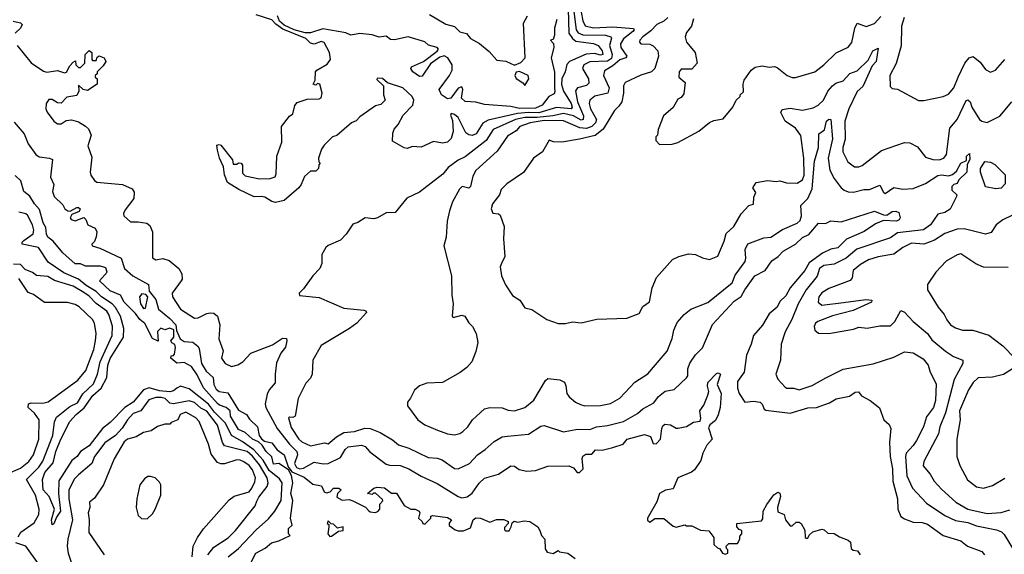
# Model space of a CAD drawing. Extents: x 2210602 to 2357277, y 510288 to 673808.
# Tile 66 of 256: x 2258540 to 2264143, y 572979 to 576022. Entities that reach past the tile are written whole.
import ezdxf

# ---------------------------------------------------------------- set-up
doc = ezdxf.new("R2010")
doc.units = 0

msp = doc.modelspace()

# ---------------------------------------------------------------- linework, layer by layer
at = {"layer": '0CON05XD'}
for points in [[(2261659.4, 576155), (2261664.8, 575945), (2261684.8, 575914.8), (2261705, 575900.3), (2261805, 575887.4), (2261831.1, 575875), (2261853.8, 575845), (2261857.5, 575825), (2261845, 575820.4), (2261810.9, 575829.1), (2261763.4, 575826.6), (2261668.6, 575785), (2261653.5, 575766.5), (2261643.8, 575725), (2261624.8, 575685.2), (2261623.1, 575653.1), (2261634.8, 575615), (2261678.4, 575545), (2261684, 575525), (2261677.8, 575515), (2261595, 575522), (2261495, 575491.4), (2261435, 575494.1), (2261371.8, 575488.2), (2261205, 575451.2), (2261175.7, 575434.3), (2261137.8, 575372.2), (2261115, 575362.5), (2261095, 575366.4), (2261078, 575378), (2261035.6, 575465), (2261015, 575482.5), (2260995, 575488), (2260992, 575478), (2261002, 575448), (2261007.5, 575385), (2260994.4, 575345.6), (2260975, 575326), (2260945, 575320), (2260895, 575328.1), (2260825, 575297.5), (2260775, 575300), (2260745, 575290), (2260727.5, 575292.5), (2260661.2, 575331.2), (2260663.9, 575376.1), (2260671.7, 575398.3), (2260693.3, 575425), (2260721.2, 575478.8), (2260776.7, 575535), (2260782.5, 575565), (2260773.3, 575585), (2260720, 575635), (2260633, 575663), (2260605, 575686.7), (2260575, 575690), (2260571.7, 575681.7), (2260610, 575645), (2260610, 575595), (2260620, 575565), (2260595, 575540), (2260565, 575532.5), (2260475, 575470), (2260455, 575446.7), (2260427.5, 575435), (2260345, 575362.5), (2260320, 575355), (2260272.3, 575307.7), (2260256.7, 575285), (2260240, 575235), (2260243, 575213), (2260250, 575205), (2260243, 575197), (2260240, 575175), (2260225, 575160), (2260195, 575160), (2260160.7, 575129.3), (2260142.5, 575085), (2260127.5, 575065), (2260045, 574993.3), (2259995, 574981.2), (2259975, 574986.7), (2259935, 575011.2), (2259915, 575016.2), (2259875, 575013.3), (2259787.5, 575055), (2259722.5, 575095), (2259705, 575140), (2259700, 575185), (2259676.7, 575235), (2259665, 575280), (2259661.2, 575308.8), (2259675, 575312.5), (2259685, 575307.5), (2259750, 575225), (2259755, 575200), (2259775, 575200), (2259785, 575207.5), (2259800, 575205), (2259807.5, 575195), (2259808.3, 575148.3), (2259823, 575133), (2259905, 575116.7), (2259965, 575117.5), (2259993, 575127), (2259998.8, 575145), (2260003.6, 575246.4), (2260032.5, 575325), (2260030, 575415), (2260075, 575472.5), (2260093.6, 575486.4), (2260106.1, 575533.9), (2260119.3, 575550.7), (2260175, 575570), (2260245, 575571.2), (2260255, 575576.7), (2260262, 575605), (2260247.5, 575655), (2260235, 575660), (2260225, 575650), (2260210, 575655), (2260221.7, 575678.3), (2260222.5, 575725), (2260230, 575735), (2260290.3, 575769.7), (2260309.2, 575795), (2260302, 575835), (2260272.3, 575892.3), (2260255, 575898.8), (2260215, 575884), (2260195, 575888), (2260168.6, 575915), (2260038.2, 575968.2), (2259996.9, 575996.9), (2259975, 576022.2), (2259885, 576050.8)], [(2261726, 576115), (2261745.2, 576015.2), (2261757.5, 575987.5), (2261805, 575975.7), (2261915, 575981.9), (2262031.9, 575971.9), (2262035.7, 575965), (2262028.2, 575955), (2261976, 575914), (2261958.2, 575885), (2261961.5, 575865), (2261994.5, 575815), (2261989.2, 575805), (2261955, 575794.6), (2261915, 575759.7), (2261868.5, 575731.5), (2261862.2, 575705), (2261893.8, 575635), (2261886.7, 575605), (2261813.2, 575586.8), (2261784.4, 575565), (2261780.5, 575545), (2261787.5, 575515), (2261821.5, 575455), (2261817.3, 575435), (2261795.5, 575415), (2261765, 575403.4), (2261727.5, 575407.5), (2261635, 575446.3), (2261525, 575447.8), (2261445.2, 575435.2), (2261385.7, 575415), (2261365, 575390), (2261315, 575358.9), (2261256.2, 575273.8), (2261135, 575164.2), (2261117.6, 575132.4), (2261105, 575073.3), (2261095, 575064.2), (2261058, 575072), (2261042.1, 575057.9), (2261002.9, 574985), (2260985.7, 574934.3), (2260972, 574875), (2260966.7, 574785), (2260953.3, 574735), (2260996.7, 574565), (2260998.8, 574455), (2261006.2, 574405), (2261000, 574335), (2261007, 574327), (2261055, 574340), (2261072.5, 574335), (2261095, 574297.5), (2261116.7, 574275), (2261137.5, 574235), (2261147.5, 574185), (2261136.4, 574133.6), (2261112.5, 574075), (2261085, 574042.5), (2261046.1, 574013.9), (2260945, 573957.5), (2260857, 573953), (2260815, 573937.5), (2260787, 573913), (2260763, 573867), (2260747.5, 573845), (2260747.5, 573825), (2260805, 573743.8), (2260845, 573716.2), (2260917.5, 573685), (2260974.3, 573664.3), (2261015, 573658.8), (2261043.9, 573666.1), (2261061.7, 573678.3), (2261090, 573705), (2261116.1, 573743.9), (2261185, 573806.7), (2261216.1, 573813.9), (2261285, 573812.5), (2261319.7, 573799.7), (2261355, 573795.7), (2261415, 573814.3), (2261465, 573856), (2261531.2, 573968.8), (2261545, 573980), (2261613, 573973), (2261639.3, 573959.3), (2261648.3, 573938.3), (2261653.8, 573895), (2261665.9, 573875.9), (2261703.3, 573845), (2261731.2, 573831.2), (2261755, 573824.2), (2261844.2, 573825.8), (2261901.7, 573838.3), (2261955, 573868), (2262040.7, 573959.3), (2262115, 574006), (2262201.3, 574108.7), (2262225, 574136.2), (2262253.2, 574206.8), (2262261.9, 574255), (2262282.1, 574297.9), (2262321.2, 574345), (2262360, 574375), (2262455, 574412.5), (2262594.4, 574525), (2262611.9, 574568.1), (2262668.5, 574645), (2262672.7, 574665), (2262669.1, 574715), (2262683.9, 574746.1), (2262775, 574780.5), (2262815, 574783.8), (2262881.1, 574828.9), (2262965, 574864.2), (2262980.8, 574879.2), (2262989.3, 574905), (2262985.6, 574964.4), (2263025, 575004.2), (2263049.6, 575060.4), (2263063.7, 575216.3), (2263085.4, 575295), (2263087.5, 575372.5), (2263120, 575395), (2263131.2, 575445), (2263145, 575456), (2263156, 575455), (2263165.6, 575345), (2263141.1, 575235), (2263150, 575165), (2263175, 575117.5), (2263215, 575066), (2263231.3, 575051.3), (2263255, 575042), (2263285, 575040), (2263344.2, 575055.8), (2263375, 575056.2), (2263435, 575080), (2263455, 575040), (2263465, 575033.3), (2263515, 575066.2), (2263565, 575058), (2263625, 575060.9), (2263695, 575090), (2263765.3, 575134.7), (2263785, 575139.6), (2263825.8, 575134.2), (2263848.3, 575141.7), (2263870.5, 575159.5), (2263895, 575206), (2263928.3, 575221.7), (2263927.5, 575245), (2263945, 575260), (2263947, 575227), (2263932.5, 575197.5), (2263930, 575155), (2263885, 575110), (2263875, 575090), (2263855, 575083.3), (2263845, 575072.5), (2263845, 575051.2), (2263873.3, 575025), (2263871.2, 575015), (2263835.4, 574944.6), (2263804.6, 574925.4), (2263765, 574915.8), (2263723.5, 574855), (2263683.1, 574826.9), (2263535, 574808.7), (2263495, 574780.6), (2263303.6, 574716.3), (2263242.5, 574665), (2263175, 574630.9), (2263115, 574623.8), (2263090.4, 574605), (2263077.3, 574562.7), (2263014.7, 574485.3), (2262970, 574405), (2262934.2, 574315), (2262895.8, 574245), (2262874, 574175), (2262870, 574085), (2262842.5, 574005), (2262853.3, 573975), (2262895, 573930), (2262905, 573924), (2262945, 573924), (2262975, 573915.8), (2263049.4, 573940.6), (2263127.1, 573982.9), (2263226.8, 574033.2), (2263397, 574063), (2263515, 574101.1), (2263575, 574130.6), (2263625, 574125.5), (2263682.1, 574092.1), (2263710, 574055), (2263721.9, 574015), (2263755, 573950), (2263751.2, 573855), (2263739.5, 573815), (2263699.4, 573760.6), (2263682.2, 573705), (2263642.6, 573627.4), (2263625, 573597.5), (2263584.6, 573555), (2263581.1, 573535), (2263588.2, 573425), (2263620.6, 573355), (2263700.2, 573270.2), (2263805, 573200), (2263865, 573170.4), (2263935, 573159.6), (2263985, 573141.5), (2264098.6, 573118.6), (2264126.4, 573106.4), (2264141.7, 573091.7), (2264200, 572995)], [(2261689.3, 576099.3), (2261705.8, 575965), (2261717.5, 575947.5), (2261745, 575937), (2261873.6, 575933.6), (2261904, 575925), (2261907.8, 575917.8), (2261896.9, 575875), (2261910.6, 575825), (2261908, 575802), (2261885, 575785.5), (2261785, 575783.2), (2261750.9, 575765), (2261742.5, 575745), (2261776.2, 575685), (2261779.4, 575660.6), (2261765, 575647.5), (2261714.6, 575635.4), (2261702.8, 575617.2), (2261714, 575555), (2261747.7, 575475), (2261746.6, 575453.4), (2261735, 575450.6), (2261691.1, 575475), (2261635, 575488.4), (2261574.5, 575475.5), (2261484.9, 575465.1), (2261415, 575466.1), (2261361.8, 575455), (2261235, 575398.2), (2261194.4, 575335), (2261075, 575242.5), (2261035, 575222.9), (2260978.9, 575181.1), (2260946.9, 575143.1), (2260815, 575041.4), (2260742.7, 575007.3), (2260675.8, 574924.2), (2260625, 574922), (2260575.9, 574894.1), (2260555, 574888.8), (2260505, 574893.8), (2260465, 574868), (2260435, 574857.5), (2260398.3, 574801.7), (2260365, 574767.5), (2260295, 574737.5), (2260282.5, 574725), (2260260, 574685), (2260260, 574635), (2260247.5, 574605), (2260207.5, 574565), (2260155, 574490), (2260130, 574465), (2260131.7, 574451.7), (2260245, 574440), (2260385, 574380), (2260498.3, 574368.3), (2260510, 574365), (2260512.5, 574355), (2260457.5, 574295), (2260416.7, 574265), (2260255, 574166.7), (2260208.8, 574085), (2260203.8, 574005), (2260195, 573982.5), (2260167.7, 573952.3), (2260124.2, 573865), (2260107.5, 573765), (2260095, 573757.5), (2260075, 573760), (2260070, 573755), (2260085, 573701.2), (2260128.6, 573635), (2260145, 573619.2), (2260195, 573597.1), (2260275, 573612.5), (2260295, 573607.5), (2260342.5, 573647.5), (2260385, 573672.2), (2260445, 573678.6), (2260503.7, 573696.3), (2260535, 573695.6), (2260592.1, 573672.1), (2260660.5, 573630.5), (2260695, 573602), (2260755, 573584), (2260865, 573530), (2260915, 573526.2), (2260943.3, 573516.7), (2261015, 573468), (2261035, 573465.8), (2261098.8, 573495), (2261144.5, 573545.5), (2261188.8, 573575), (2261239.3, 573620.7), (2261285, 573648), (2261315, 573652.2), (2261435, 573662.5), (2261505, 573707.5), (2261525, 573712.5), (2261635, 573675.7), (2261715, 573690.5), (2261785, 573690), (2261822.5, 573705), (2261885, 573711.4), (2261975, 573734.6), (2262055, 573780.6), (2262085, 573806.9), (2262149.2, 573840.8), (2262175, 573877.5), (2262212.9, 573907.1), (2262265, 573918), (2262335, 573983.8), (2262342, 573995), (2262342.5, 574035), (2262353.2, 574066.8), (2262385.7, 574114.3), (2262425.8, 574155), (2262482.7, 574287.3), (2262605, 574420.8), (2262645, 574447.1), (2262666.2, 574483.8), (2262724, 574565), (2262781.2, 574595), (2262820.2, 574649.8), (2262855.4, 574674.6), (2262884, 574705), (2262955, 574744.2), (2262995, 574781.9), (2263030.5, 574799.5), (2263085, 574863.8), (2263125, 574861.2), (2263155, 574877.5), (2263215, 574871.4), (2263405, 574933.1), (2263455, 574911.2), (2263475, 574908.8), (2263505, 574930), (2263525, 574933.3), (2263542.5, 574925), (2263550, 574895), (2263545, 574883.3), (2263530, 574875), (2263455, 574878.8), (2263410.5, 574859.5), (2263345, 574816.9), (2263245, 574773.5), (2263195, 574724.4), (2263155, 574715.6), (2263107.7, 574692.3), (2263032.3, 574637.7), (2263007.2, 574595)], [(2260872.5, 576052.5), (2260965, 575997.1), (2261015, 575983.2), (2261045, 575953.4), (2261083.2, 575943.2), (2261105.9, 575915), (2261157.2, 575887.2), (2261212, 575842), (2261255, 575792.4), (2261306.9, 575786.9), (2261356, 575764), (2261390.9, 575779.1), (2261415.6, 575805), (2261406.5, 576003.5), (2261428.9, 576045)], [(2258503.3, 576015), (2258544, 576004), (2258553.3, 575995), (2258544, 575975), (2258514, 575945)], [(2261595.8, 576024.2), (2261583.3, 575975), (2261582.5, 575935), (2261575, 575910), (2261560, 575905), (2261577, 575887), (2261580, 575865), (2261563.8, 575805), (2261582.9, 575722.9), (2261583.6, 575635), (2261586, 575614), (2261580.5, 575599.5), (2261551.1, 575585), (2261512.7, 575535), (2261475, 575518.1), (2261385, 575517.5), (2261335, 575528.6), (2261185, 575538.8), (2261135, 575552.5), (2261075, 575556.2), (2261053.3, 575575), (2261062.5, 575625), (2261055, 575640), (2261035, 575632.5), (2260993.3, 575575), (2260975, 575571.4), (2260940.8, 575595), (2260926.2, 575625), (2260985.8, 575704.2), (2261001.2, 575735), (2261001.2, 575765), (2260975.7, 575805.7), (2260955, 575816.2), (2260930.8, 575809.2), (2260878, 575772), (2260829.3, 575700.7), (2260815, 575698.8), (2260777.5, 575725), (2260766.2, 575745), (2260770, 575755), (2260837.5, 575785), (2260915, 575842.5), (2260923.8, 575855), (2260916.2, 575865), (2260866.7, 575876.7), (2260845, 575896.7), (2260750, 575925), (2260672.4, 575907.6), (2260649.5, 575909.5), (2260625, 575928.4), (2260585, 575922.5), (2260545, 575936.2), (2260475, 575943.2), (2260425, 575933.8), (2260395, 575947.9), (2260265, 575970.4), (2260195, 575948), (2260165, 575947.9), (2260101.1, 575965), (2260045, 575991.4), (2260019.1, 576015), (2260007.8, 576045)], [(2262228.1, 576035), (2262205.8, 576015), (2262165.7, 575995), (2262130.9, 575959.1), (2262086, 575925), (2262068.8, 575905), (2262066.7, 575895), (2262074.2, 575884.2), (2262125, 575883.8), (2262145, 575873.8), (2262170.8, 575845), (2262174.3, 575815), (2262154.5, 575745), (2262136, 575725), (2262073.7, 575706.3), (2261985, 575664), (2261975.6, 575645), (2261976.6, 575603.4), (2261966.2, 575555), (2261950.3, 575529.7), (2261923.8, 575505), (2261860.8, 575399.2), (2261815, 575363.1), (2261725, 575341.8), (2261625.6, 575325.6), (2261577, 575327), (2261553, 575337), (2261515, 575270), (2261463.3, 575235), (2261407.7, 575152.3), (2261311.2, 575088.8), (2261280, 575055), (2261270, 575025), (2261230, 574975), (2261223.3, 574945), (2261231.7, 574921.7), (2261265, 574917.5), (2261275, 574910), (2261296.2, 574845), (2261293.3, 574775), (2261300.8, 574675), (2261282, 574635), (2261274, 574615), (2261281.2, 574565), (2261305, 574512.5), (2261345, 574452.5), (2261386.4, 574426.4), (2261415, 574382.5), (2261455, 574372.5), (2261540, 574315), (2261605, 574293.3), (2261645, 574293.3), (2261685, 574302.5), (2261735, 574297.5), (2261825, 574317.5), (2261995, 574322.5), (2262065, 574350), (2262085, 574390), (2262123, 574417), (2262138.8, 574495), (2262163.3, 574555), (2262255, 574657.5), (2262290, 574675), (2262345, 574690), (2262386.4, 574686.4), (2262425, 574667.5), (2262465, 574657.5), (2262513.3, 574676.7), (2262548.8, 574761.2), (2262560, 574805), (2262603.8, 574845), (2262645, 574917.5), (2262690, 574965), (2262715, 574972.5), (2262718.5, 575011.5), (2262728.8, 575038.8), (2262712.5, 575065), (2262730, 575095), (2262795, 575106.7), (2262845, 575101.2), (2262865, 575105.6), (2262903.6, 575093.6), (2262965, 575092), (2262995, 575111.2), (2263003.1, 575136.9), (2263001.5, 575235), (2262985, 575363.8), (2262955, 575405.6), (2262896, 575445), (2262871.4, 575495), (2262879.4, 575510.6), (2262925, 575518.6), (2262995, 575506.7), (2263055, 575521.4), (2263083.8, 575535), (2263114.2, 575565), (2263138, 575615), (2263164.6, 575645.4), (2263185, 575661.4), (2263226, 575675), (2263263.5, 575716.5), (2263305, 575732.2), (2263367.3, 575792.7), (2263394.4, 575845.6), (2263425, 575860), (2263413.5, 575785), (2263390.1, 575759.9), (2263337, 575643), (2263305, 575614.4), (2263257.9, 575515), (2263234.6, 575445), (2263237.1, 575342.9)], [(2262375, 576026.7), (2262362, 575985), (2262335, 575950), (2262326, 575925), (2262334.3, 575894.3), (2262384, 575835), (2262395.8, 575775), (2262365, 575741.2), (2262305, 575740), (2262293.3, 575725), (2262291.2, 575695), (2262327.5, 575665), (2262319.3, 575600.7), (2262305, 575580), (2262285, 575570), (2262257.7, 575522.3), (2262203.3, 575475), (2262173, 575397), (2262170, 575365), (2262160, 575355), (2262160, 575335), (2262181.7, 575311.7), (2262253, 575313), (2262285, 575322.5), (2262405, 575387.5), (2262465, 575437.5), (2262490.7, 575449.3), (2262542.5, 575457.5), (2262597.5, 575525), (2262617.5, 575565), (2262640, 575585), (2262640, 575595), (2262658.3, 575611.7), (2262656.7, 575655), (2262662.3, 575677.7), (2262702, 575735), (2262725, 575752.5), (2262765, 575760), (2262805, 575752.5), (2262835, 575756.7), (2262850.7, 575750.7), (2262907.5, 575705), (2262935, 575693.8), (2262955, 575693.3), (2263065, 575726.2), (2263115.4, 575764.6), (2263187, 575833), (2263255, 575866.2), (2263275, 575892.5), (2263291.4, 575975), (2263305, 576003.3), (2263356.1, 575983.9), (2263405, 576000), (2263439.5, 576040.5)], [(2263573.6, 576035), (2263557.5, 575985), (2263555.8, 575874.2), (2263527.3, 575772.7), (2263491.2, 575705), (2263493, 575643), (2263505, 575630), (2263535, 575627.5), (2263655, 575563.3), (2263685, 575563.3), (2263795, 575586), (2263825, 575598.6), (2263855, 575633.8), (2263880, 575695), (2263918, 575775), (2263943.3, 575805), (2263965, 575813.3), (2264005, 575781.2), (2264035, 575738.8), (2264065, 575723.8), (2264092.5, 575735), (2264145, 575796.2)], [(2258525.6, 575875.6), (2258605, 575776), (2258675, 575728.6), (2258695, 575724.2), (2258755, 575733.6), (2258795, 575720), (2258806.7, 575723.3), (2258825, 575760), (2258845, 575780), (2258858.3, 575788.3), (2258860, 575765), (2258875, 575750), (2258885, 575750), (2258910, 575775), (2258912.5, 575825), (2258935, 575847.5), (2258950, 575835), (2258950, 575795), (2258955, 575790), (2258975, 575790), (2258981.7, 575808.3), (2258992.5, 575817.5), (2259020, 575805), (2259030, 575785), (2259015, 575760), (2258980, 575725), (2258980, 575715), (2258970, 575705), (2258970, 575695), (2258980, 575685), (2258980, 575655), (2258925, 575620), (2258901.2, 575625), (2258875, 575650), (2258875.9, 575615.9), (2258865, 575590), (2258808.3, 575581.7), (2258775, 575547.5), (2258755, 575548.8), (2258725, 575567.5), (2258705, 575568.8), (2258690.8, 575545), (2258689.2, 575515), (2258695.7, 575495.7), (2258733.8, 575445), (2258755, 575428.8), (2258775, 575430), (2258805, 575448.8), (2258835, 575452), (2258875, 575440), (2258915, 575417.1), (2258931.1, 575401.1), (2258947.1, 575365), (2258927.1, 575305), (2258949.5, 575239.5), (2258940, 575155), (2258945, 575137.5), (2258965, 575107.5), (2258978.3, 575098.3), (2259125, 575084), (2259179.5, 575059.5), (2259190.9, 575040.9), (2259190, 575005), (2259139.3, 574940.7), (2259130.7, 574919.3), (2259132.5, 574905), (2259170.7, 574870.7), (2259215, 574872.5), (2259264.2, 574864.2)], [(2261415, 575647.5), (2261437.5, 575685), (2261432.5, 575705), (2261385, 575727.5), (2261365, 575723.3), (2261357.1, 575705), (2261365, 575687.5), (2261403, 575663), (2261415, 575647.5)], [(2263237.1, 575342.9), (2263223.5, 575295), (2263225, 575270), (2263252.7, 575212.7), (2263290, 575185), (2263315, 575184.3), (2263335, 575191.4), (2263445, 575278.6), (2263575, 575323.3), (2263605, 575321.2), (2263648.3, 575298.3), (2263695, 575240), (2263735.7, 575225.7), (2263772.5, 575225), (2263798, 575235), (2263814.3, 575255), (2263833.8, 575405), (2263875, 575454), (2263925, 575562), (2263935, 575566), (2263949.2, 575555), (2263958.6, 575525), (2264001.2, 575455), (2264015, 575444.2), (2264045, 575438), (2264117, 575473), (2264185.5, 575554.5)], [(2258509.1, 575439.1), (2258565, 575373.3), (2258587.5, 575315), (2258631.2, 575255), (2258651.2, 575241.2), (2258710, 575235), (2258726.4, 575226.4), (2258715.8, 575125.8), (2258734, 575085), (2258726, 575045), (2258736, 575015), (2258785, 574968.8), (2258796.7, 574945), (2258813.8, 574933.8), (2258827, 574933), (2258865, 574953.3), (2258875, 574953.3), (2258883.3, 574945), (2258878.8, 574931.2), (2258837, 574913), (2258827.5, 574895), (2258832.5, 574885), (2258855, 574876.7), (2258905, 574896.7), (2258916.7, 574885), (2258927.5, 574855), (2258968.8, 574835), (2258978.6, 574815), (2258975.8, 574785.8), (2258965, 574760), (2258950, 574745), (2258952.5, 574735), (2258995, 574722), (2259116.7, 574665), (2259136.5, 574606.5), (2259183.4, 574563.4), (2259273.3, 574515), (2259277, 574477), (2259315, 574428.8), (2259329.2, 574375), (2259395, 574321.4), (2259427.5, 574285), (2259433, 574253), (2259452.5, 574205), (2259475, 574190), (2259525.8, 574185.8), (2259553.9, 574163.9), (2259561.2, 574151.2), (2259574, 574065), (2259601.2, 574021.2), (2259640, 573985), (2259644, 573945), (2259658.3, 573918.3), (2259675, 573906), (2259725, 573897.5), (2259785, 573798.8), (2259830, 573775), (2259848, 573748), (2259893.3, 573705), (2259902, 573655), (2259915.8, 573635.8), (2259932.7, 573622.7), (2259975, 573613.8), (2260005, 573573.8), (2260045.8, 573545), (2260067, 573477), (2260088.3, 573448.3), (2260158.6, 573418.6), (2260208.3, 573378.3), (2260258.3, 573368.3), (2260273.3, 573335), (2260285, 573328.8), (2260306, 573334), (2260325, 573356.2), (2260355.9, 573355.9), (2260370, 573345), (2260347.5, 573325), (2260345, 573303.3), (2260375, 573287.5), (2260415, 573290), (2260435, 573282.5), (2260507, 573247), (2260526.4, 573226.4), (2260535, 573220), (2260563, 573217), (2260578.3, 573221.7), (2260590, 573235), (2260590, 573265), (2260607, 573283), (2260605, 573290), (2260565, 573326.7), (2260553, 573327), (2260545, 573320), (2260520, 573325), (2260555, 573355.8), (2260575, 573361.2), (2260615, 573357.5), (2260655, 573327.5), (2260685, 573326), (2260727, 573257), (2260765, 573236.7), (2260790, 573235), (2260813.3, 573225), (2260817.5, 573215), (2260810, 573185), (2260830, 573165), (2260833.6, 573153.6), (2260845, 573150), (2260880, 573185), (2260880, 573195), (2260890.7, 573199.3), (2260975, 573188.8), (2260997.5, 573175), (2260983, 573157), (2260983.6, 573143.6), (2261018.3, 573118.3), (2261035, 573112.5), (2261065, 573113.3), (2261105, 573130), (2261120, 573175), (2261135, 573185.8), (2261162.5, 573185), (2261215, 573162.5), (2261253.9, 573176.1), (2261295, 573176.2), (2261320, 573165), (2261320, 573155), (2261298.3, 573131.7), (2261298.3, 573118.3), (2261305, 573112.5), (2261325, 573112.5), (2261337.5, 573135), (2261341.7, 573158.3), (2261353, 573167), (2261375, 573162.5), (2261410.8, 573169.2), (2261442.5, 573165), (2261487.5, 573135), (2261500, 573115), (2261510, 573085), (2261527.5, 573065), (2261530.7, 573010.7), (2261540.7, 572990.7), (2261575, 572982.5), (2261605, 573000), (2261612.5, 572992.5), (2261660, 572985), (2261700, 572955)], [(2264095, 575060), (2264035, 575070), (2264007.5, 575155), (2264007.5, 575175), (2264032.5, 575215), (2264065, 575211.2), (2264088.3, 575198.3), (2264148.3, 575138.3), (2264147.7, 575087.7), (2264125, 575063.8), (2264095, 575060)], [(2259857.5, 572935), (2259883.8, 572985), (2259936.1, 573013.9), (2259972.5, 573045), (2260013.9, 573056.1), (2260080, 573085), (2260070, 573095), (2260070, 573125), (2260090, 573145), (2260081.2, 573185), (2260093.8, 573285), (2260082, 573325), (2260093.8, 573385), (2260087.5, 573427.5), (2260069.5, 573459.5), (2260015, 573496.2), (2259985, 573492.5), (2259974, 573534), (2259942.5, 573565), (2259919.8, 573599.8), (2259898.5, 573618.5), (2259865, 573634.4), (2259823.2, 573673.2), (2259785, 573690), (2259738.8, 573765), (2259736.7, 573795), (2259715, 573813.8), (2259677.3, 573827.3), (2259665, 573838), (2259585, 573926.2), (2259550, 574000), (2259517.8, 574047.8), (2259475, 574071.2), (2259435, 574067.5), (2259400, 574095), (2259401.7, 574108.3), (2259415, 574110), (2259421.7, 574118.3), (2259426.4, 574156.4), (2259423, 574173), (2259405, 574182.5), (2259400, 574195), (2259417.5, 574215), (2259416.7, 574256.7), (2259395, 574266.7), (2259365, 574257.5), (2259343, 574267), (2259323.6, 574246.4), (2259328.3, 574191.7), (2259295, 574207.5), (2259252, 574292), (2259224, 574315), (2259199.1, 574349.1), (2259134.3, 574415), (2259114.2, 574454.2), (2259055, 574479.2), (2258993.8, 574535), (2259037.5, 574585), (2259030, 574610), (2258999.5, 574619.5), (2258915, 574618.8), (2258885, 574632.5), (2258855, 574632), (2258785, 574696), (2258730.9, 574760.9), (2258700, 574785), (2258692.2, 574802.2), (2258688.9, 574838.9), (2258673.3, 574865), (2258651.8, 574941.8), (2258623.3, 574975), (2258598.5, 575018.5), (2258564, 575045), (2258546.2, 575105), (2258513.3, 575135)], [(2259725.7, 572965), (2259785, 573011.1), (2259885, 573118.6), (2259955, 573180), (2259992.1, 573225), (2260027.1, 573285), (2260033.6, 573385), (2260018.1, 573408.1), (2259960.3, 573455), (2259925.5, 573515.5), (2259872.9, 573572.9), (2259805, 573621.9), (2259744.6, 573654.6), (2259710.9, 573725), (2259648, 573788), (2259615, 573832.8), (2259505, 573920), (2259455, 573935.5), (2259435, 573925.5), (2259415, 573908.8), (2259395, 573903.5), (2259335, 573909.8), (2259276.5, 573926.5), (2259244.6, 573915), (2259185.2, 573844.8), (2259137.5, 573815), (2259055, 573728.5), (2259011.4, 573695), (2258935, 573595.6), (2258886, 573564), (2258866.2, 573535), (2258836.7, 573513.3), (2258762.8, 573397.2), (2258760.4, 573325), (2258771.2, 573225), (2258749.4, 573190.6), (2258735, 573152.5), (2258725, 573147.5), (2258721.4, 573175), (2258738.8, 573235), (2258707.2, 573307.2), (2258672.8, 573345), (2258669.1, 573405), (2258682.8, 573445), (2258730.9, 573499.2), (2258746.3, 573565), (2258773.2, 573635), (2258825.4, 573735), (2258861.3, 573775), (2258907.3, 573812.7), (2258956.6, 573883.4), (2259004.2, 573925), (2259035.3, 573985), (2259041.1, 574055), (2259055, 574094.4), (2259130, 574215), (2259132.7, 574265), (2259113.5, 574335), (2259084.5, 574384.5), (2259065.2, 574405.2), (2259005, 574444.2), (2258975.2, 574475.2), (2258918.7, 574508.7), (2258875, 574544.7), (2258791.5, 574581.5), (2258702.4, 574642.4), (2258646.3, 574726.3), (2258554.6, 574744.6), (2258554.4, 574755), (2258562.9, 574765), (2258616.1, 574803.9), (2258620.6, 574825), (2258612.9, 574855), (2258585, 574909.2), (2258575, 574918.1), (2258535, 574925.8)], [(2264185, 574908), (2264135, 574883.8), (2264096.7, 574855), (2264068.3, 574811.7), (2264035, 574802), (2263915, 574831.1), (2263875, 574830.6), (2263804.7, 574805.3), (2263745, 574767.5), (2263705, 574751.2), (2263685, 574745.4), (2263615, 574750), (2263565, 574725.5), (2263515, 574687.8), (2263425, 574673.1), (2263370, 574655), (2263325, 574629.2), (2263282, 574595), (2263276.4, 574553.6), (2263265, 574536.7), (2263145, 574492.9), (2263105, 574467.8), (2263086.9, 574445), (2263084.5, 574414.5), (2263105, 574397.1), (2263228.1, 574411.9), (2263355, 574430), (2263390, 574425), (2263387.5, 574415), (2263282.3, 574367.7), (2263165, 574335.6), (2263081.2, 574305), (2263068, 574295), (2263060, 574275), (2263064.5, 574254.5), (2263085, 574237.5), (2263145, 574236.2), (2263285, 574260), (2263315, 574272.5), (2263363, 574267), (2263435, 574280), (2263495, 574280), (2263520, 574305), (2263555, 574367.5), (2263575, 574357.5), (2263625, 574303.3), (2263706, 574235), (2263730.3, 574200.3), (2263808, 574135), (2263854.6, 574104.6), (2263907.5, 574085), (2263906.2, 574065), (2263856.9, 573973.1), (2263807.5, 573785), (2263776.7, 573705), (2263768.1, 573665), (2263685, 573506.7), (2263682.1, 573482.1), (2263720.8, 573435), (2263744.2, 573395), (2263785, 573350), (2263867.5, 573275), (2263935, 573236.4), (2264045, 573210.9), (2264125, 573217.5), (2264175, 573231.4)], [(2259264.2, 574864.2), (2259280.8, 574850.8), (2259295.8, 574815), (2259295, 574667.5), (2259315, 574656.2), (2259355, 574662.5), (2259391.1, 574651.1), (2259445.7, 574605.7), (2259462, 574575), (2259463.9, 574546.1), (2259458.8, 574535), (2259406.7, 574465), (2259410, 574445), (2259455, 574374), (2259535, 574322.9), (2259555, 574324.3), (2259605, 574350.6), (2259624.3, 574354.3), (2259645, 574351.9), (2259665, 574334), (2259678.5, 574285), (2259673.1, 574205), (2259697.9, 574137.9), (2259689.2, 574095), (2259710, 574065), (2259745, 574048.9), (2259782, 574058), (2259809.2, 574075), (2259855.4, 574124.6), (2259978.3, 574171.7), (2260035, 574210), (2260058.1, 574208.1), (2260060.8, 574195), (2260052.1, 574157.9), (2260026, 574124), (2260000.9, 574069.1), (2259994.6, 574004.6), (2259992.9, 573955), (2259960, 573915), (2259948.8, 573891.2), (2259937.5, 573835), (2259940.6, 573815), (2260005.4, 573695), (2260074.7, 573605), (2260117.1, 573565), (2260121.2, 573545), (2260103.1, 573495), (2260115, 573473.9), (2260135, 573466.1), (2260155, 573469), (2260215, 573502.5), (2260266, 573494), (2260295, 573496.2), (2260365, 573530), (2260392.5, 573575), (2260409.7, 573590.3), (2260485, 573600), (2260505, 573592), (2260532.1, 573562.1), (2260625, 573492), (2260645, 573485.8), (2260705, 573484.2), (2260755, 573465.6), (2260825, 573423.1), (2260915, 573381.1), (2261035, 573307.1), (2261055, 573300.6), (2261086.7, 573306.7), (2261115, 573326), (2261155, 573384), (2261185, 573411.4), (2261265, 573436), (2261335, 573483.3), (2261355, 573481.2), (2261382.3, 573462.3), (2261425, 573452), (2261475, 573455.8), (2261545, 573480.8), (2261665, 573483.3), (2261691.7, 573471.7), (2261712.5, 573445), (2261725, 573443.8), (2261746.7, 573465), (2261741.2, 573525), (2261745, 573537.5), (2261761.9, 573548.1), (2261795, 573548), (2261816.1, 573573.9), (2261855, 573572.5), (2261915, 573586.2), (2261973.3, 573606.7), (2261997.5, 573635), (2262095, 573660), (2262129.3, 573649.3), (2262145, 573610), (2262161.7, 573608.3), (2262185.9, 573634.1), (2262193.3, 573695), (2262199.3, 573710.7), (2262210.5, 573719.5), (2262243.8, 573716.2), (2262275, 573697.5), (2262287, 573697), (2262335, 573706.5), (2262375, 573732), (2262413, 573737), (2262416.4, 573753.6), (2262410, 573795), (2262432.7, 573827.3), (2262456.2, 573885), (2262461.2, 573905), (2262454.1, 573935.9), (2262455, 573956.7), (2262505, 574007.5), (2262515, 574012.5), (2262527.5, 574005), (2262508, 573945), (2262531.4, 573895), (2262525.6, 573815), (2262515, 573773.3), (2262498.6, 573741.4), (2262466.7, 573715), (2262460.5, 573699.5), (2262480, 573635), (2262449.5, 573600.5), (2262427.5, 573555), (2262416.8, 573513.2), (2262379.5, 573460.5), (2262362.9, 573447.1), (2262285, 573413.8), (2262258, 573352), (2262215, 573343.3), (2262180, 573325), (2262165, 573277.5), (2262112.5, 573185), (2262113, 573173), (2262125, 573162.5), (2262155, 573182.5), (2262205, 573182.5), (2262259.3, 573139.3), (2262275, 573133.3), (2262325, 573147.5), (2262335, 573140), (2262365, 573140), (2262415, 573116.7), (2262461.7, 573111.7), (2262490, 573075), (2262490, 573035), (2262510, 573015), (2262525, 573010), (2262540, 572985), (2262555, 572980), (2262570, 572985), (2262570, 573005), (2262561.7, 573011.7), (2262560, 573025), (2262575, 573040), (2262625, 573040), (2262637.5, 573065), (2262638.3, 573081.7), (2262650, 573095), (2262650, 573115), (2262635, 573120), (2262620, 573135), (2262620, 573155), (2262760.7, 573169.3), (2262769.3, 573180.7), (2262770, 573225), (2262791.7, 573261.7), (2262832.3, 573317.7), (2262855, 573333.3), (2262866.2, 573326.2), (2262868.8, 573308.8), (2262852.5, 573245), (2262855, 573220), (2262890, 573205), (2262897.5, 573175), (2262925, 573140), (2262935, 573140), (2262958.3, 573161.7), (2262975, 573162.5), (2262987.5, 573155), (2263007, 573117), (2263010, 573075), (2263015, 573070), (2263025, 573070), (2263031.7, 573088.3), (2263053, 573107), (2263105, 573122.5), (2263118.3, 573118.3), (2263138.3, 573098.3), (2263175, 573097.5), (2263205, 573077.5), (2263255, 573060), (2263267, 573047), (2263271.7, 573011.7), (2263283, 573003), (2263308.3, 572998.3), (2263323.3, 572975)], [(2264165, 574611.4), (2264025, 574614.2), (2263981.7, 574631.7), (2263895, 574688.8), (2263875, 574683.8), (2263813, 574647), (2263753.3, 574585), (2263706.7, 574515), (2263706.7, 574485), (2263766.7, 574385), (2263801.2, 574345), (2263815, 574313.3), (2263836.2, 574285), (2263865, 574267.5), (2263905.8, 574255.8), (2263964.2, 574254.2), (2264055, 574225.8), (2264135, 574166), (2264203.3, 574095)], [(2258532, 573078), (2258547.1, 573105), (2258622.4, 573157.6), (2258649.5, 573205), (2258650.4, 573235), (2258630.4, 573315), (2258577.8, 573405), (2258648, 573475), (2258671.5, 573508.5), (2258727.9, 573655), (2258737.2, 573732.8), (2258750.1, 573759.9), (2258825, 573820.9), (2258868.3, 573841.7), (2258898.3, 573891.7), (2258960.2, 573949.8), (2258983.5, 574005), (2258997.3, 574075), (2259065.3, 574225), (2259068, 574278), (2259046.8, 574345), (2259035, 574363.5), (2258975, 574407.3), (2258935, 574449.3), (2258905, 574470), (2258845, 574504.6), (2258737.1, 574537.1), (2258700.8, 574560.8), (2258635, 574566.6), (2258613.7, 574583.7), (2258571.2, 574601.2), (2258545, 574627.9), (2258505, 574630)], [(2263007.2, 574595), (2262924.6, 574495), (2262899.3, 574450.7), (2262865, 574418.5), (2262850, 574385), (2262805, 574347.1), (2262767.3, 574282.7), (2262715.5, 574225), (2262703.1, 574175), (2262675, 574113.3), (2262662.2, 574015), (2262625, 573962.5), (2262624.3, 573924.3), (2262634, 573895), (2262665.8, 573845.8), (2262715, 573850.6), (2262754.3, 573844.3), (2262764.4, 573834.4), (2262775.5, 573805.5), (2262785, 573798.6), (2262925, 573783.1), (2263025, 573812.5), (2263075, 573814), (2263148.7, 573841.3), (2263186.9, 573863.1), (2263261.4, 573878.6), (2263295, 573902.5), (2263313, 573903), (2263330.7, 573880.7), (2263380, 573855), (2263433, 573813), (2263457.5, 573745), (2263487, 573717), (2263496.7, 573695), (2263488.8, 573615), (2263492.5, 573535), (2263507.5, 573465), (2263509.5, 573395), (2263534.3, 573295), (2263537.5, 573235), (2263554.2, 573194.2), (2263575, 573180), (2263625, 573162.5), (2263675, 573160), (2263705, 573150.8), (2263795, 573085.8), (2263895, 573055.7), (2263934.4, 573024.4), (2264016, 572995), (2264030.8, 572975)], [(2258475, 573438.9), (2258545, 573469.6), (2258592.6, 573507.4), (2258618.2, 573545), (2258648.9, 573635), (2258650.6, 573745), (2258625, 573782.5), (2258588, 573815), (2258590, 573835), (2258605, 573841.4), (2258671.4, 573838.6), (2258702.2, 573847.8), (2258870.6, 573969.4), (2258915.5, 574025), (2258960.9, 574145), (2258972.2, 574195), (2258975.7, 574235), (2258965.7, 574295), (2258954, 574315), (2258877.9, 574387.9), (2258855, 574400.8), (2258811.9, 574411.9), (2258681.7, 574411.7), (2258618.3, 574458.3), (2258588.8, 574468.8), (2258535, 574549.4)], [(2259245, 574377.5), (2259255, 574380), (2259270, 574445), (2259258, 574458), (2259235, 574462.5), (2259222.5, 574445), (2259226.7, 574405), (2259245, 574377.5)], [(2264190, 574035), (2264137.9, 574002.1), (2264075, 573987.5), (2263995, 573984.2), (2263965, 573956), (2263938.9, 573915), (2263888.2, 573795), (2263892.2, 573745), (2263872.5, 573635), (2263872.5, 573535), (2263890, 573485), (2263932.6, 573402.6), (2263985, 573362.5), (2264025, 573356), (2264075, 573370), (2264145, 573412)], [(2259609.7, 572975), (2259645, 573018.9), (2259726.6, 573073.4), (2259768.1, 573115), (2259880.8, 573255), (2259888.8, 573281.2), (2259900, 573305), (2259947.9, 573365), (2259954.6, 573385), (2259948.4, 573415), (2259905, 573488), (2259865, 573538.4), (2259835, 573563.3), (2259705, 573595.6), (2259693.2, 573615), (2259665, 573714), (2259605, 573794.6), (2259570.4, 573810.4), (2259535, 573842.8), (2259505, 573852.4), (2259415, 573834.7), (2259395, 573840), (2259366.9, 573865), (2259345, 573871.6), (2259315, 573871.5), (2259275, 573858.9), (2259229.2, 573795), (2259185, 573779.5), (2259152.9, 573745), (2259123.6, 573696.3), (2259085, 573654.5), (2259025, 573612.7), (2258965.4, 573535), (2258950.6, 573495), (2258875, 573430.6), (2258851.9, 573408.1), (2258819.7, 573345), (2258818.8, 573295), (2258841.2, 573175), (2258813.6, 573065), (2258809.5, 573025), (2258815.5, 572985), (2258832.5, 572935)], [(2259521.2, 572965), (2259528, 573025), (2259550.8, 573075), (2259586.3, 573123.7), (2259731.1, 573288.9), (2259760.3, 573309.7), (2259845, 573334.6), (2259861.5, 573355), (2259877.8, 573392.2), (2259881.5, 573415), (2259865, 573459.2), (2259845, 573484.4), (2259815, 573505.8), (2259795.4, 573515.4), (2259775, 573516.5), (2259705, 573494.3), (2259685, 573494), (2259665, 573502), (2259628.8, 573548.8), (2259614.4, 573605), (2259561.2, 573735), (2259543.1, 573755), (2259485, 573787.5), (2259452.5, 573775), (2259440, 573745), (2259401.7, 573728.3), (2259395, 573720), (2259365, 573720), (2259325, 573706), (2259288.5, 573681.5), (2259245, 573673.1), (2259203.3, 573646.7), (2259154.2, 573635), (2259135, 573618.9), (2259077.6, 573522.4), (2259015.9, 573374.1), (2258965, 573297.5), (2258937.5, 573275), (2258938.8, 573245), (2258930, 573215), (2258935.8, 573175), (2258932.6, 573102.6), (2259020, 572975)], [(2259265, 573180), (2259295, 573210), (2259310, 573235), (2259342.5, 573315), (2259342.5, 573375), (2259335, 573390), (2259310, 573415), (2259285, 573422.5), (2259268.3, 573421.7), (2259250.7, 573409.3), (2259223.3, 573375), (2259206.7, 573295), (2259203.3, 573245), (2259215, 573200), (2259233, 573183), (2259265, 573180)], [(2260305, 573080), (2260315, 573082.5), (2260355, 573110), (2260380, 573115), (2260380, 573135), (2260348.3, 573128.3), (2260325, 573150), (2260311.7, 573151.7), (2260295, 573170), (2260290, 573155), (2260298.3, 573148.3), (2260300, 573135), (2260292.5, 573095), (2260305, 573080)], [(2258647.6, 572925), (2258575, 573024.3), (2258517.5, 573045)]]:
    msp.add_lwpolyline(points, dxfattribs=at)

doc.saveas('drawing.dxf')
